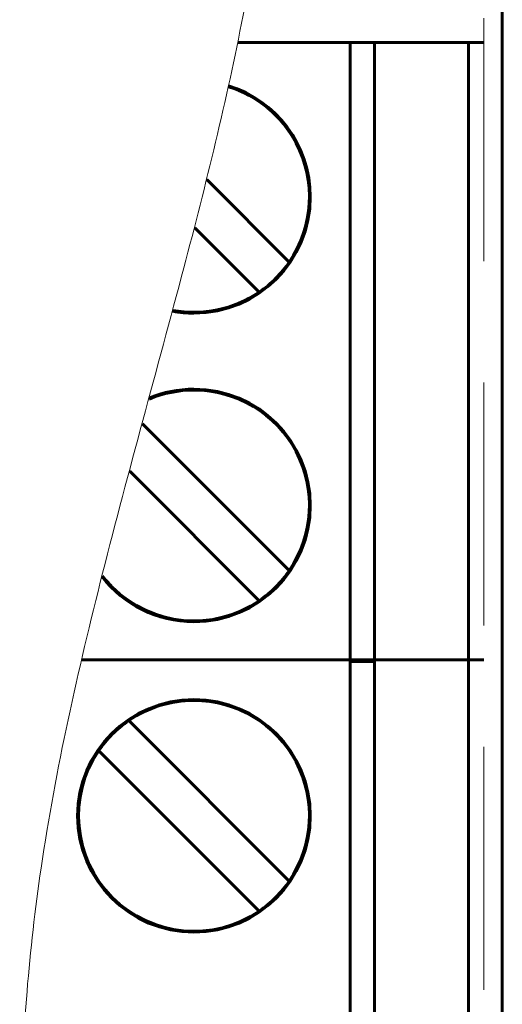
# Model space of a CAD drawing. Header units: millimetres. Extents: x 0 to 420, y 0 to 297.
# Tile 10 of 66: x 60 to 68, y 129 to 145. Entities that reach past the tile are written whole.
import ezdxf

# ---------------------------------------------------------------- set-up
doc = ezdxf.new("R2010")
doc.units = ezdxf.units.MM
for name, pattern in [('K5LT32769', [6, 4, -2]), ('K5LT_BASIC', [0]), ('K5LT_THIN', [0])]:
    doc.linetypes.add(name, pattern=pattern)
doc.layers.add('Системный слой', color=7, linetype='Continuous')

# ---------------------------------------------------------------- blocks, each defined once
blk = doc.blocks.new('U13')
at = {"layer": 'Системный слой', "linetype": 'K5LT32769', "lineweight": 0}
blk.add_line((67.439, 105.464), (67.439, 149.67), dxfattribs=at)

msp = doc.modelspace()

# ---------------------------------------------------------------- linework, layer by layer
at = {"layer": 'Системный слой', "linetype": 'K5LT_BASIC', "lineweight": 60}
for p, q in [((67.745, 106.095), (67.745, 145.745)), ((67.439, 145.06), (63.39, 145.06)), ((64.756, 145.06), (63.39, 145.06)), ((65.239, 134.9), (65.239, 145.06)), ((65.64, 145.06), (65.64, 142.52)), ((67.19, 145.06), (67.19, 134.9)), ((63.24, 144.349), (63.236, 144.35)), ((62.88, 142.805), (64.238, 141.447)), ((65.64, 142.52), (65.64, 137.44)), ((65.64, 142.514), (65.64, 142.52)), ((62.682, 142.013), (63.743, 140.952)), ((61.822, 138.783), (64.238, 136.367)), ((61.613, 138.002), (63.743, 135.872)), ((65.64, 137.44), (65.64, 134.9)), ((65.64, 137.434), (65.64, 137.44)), ((67.441, 134.9), (60.829, 134.9)), ((65.239, 134.9), (64.756, 134.9)), ((64.866, 134.9), (65.024, 134.9)), ((64.906, 134.9), (65.363, 134.9)), ((64.935, 134.9), (65.024, 134.9)), ((65.334, 134.9), (64.935, 134.9)), ((65.64, 134.9), (65.239, 134.9)), ((65.239, 124.71), (65.239, 134.87)), ((65.64, 134.87), (65.239, 134.87)), ((65.245, 134.9), (65.334, 134.9)), ((65.245, 134.9), (65.403, 134.9)), ((65.334, 134.9), (65.591, 134.9)), ((65.561, 134.9), (65.334, 134.9)), ((65.416, 134.9), (65.403, 134.9)), ((65.64, 134.87), (65.64, 132.33)), ((67.19, 134.87), (67.19, 109.41)), ((61.597, 133.898), (64.238, 131.257)), ((61.102, 133.403), (63.743, 130.762)), ((65.64, 132.33), (65.64, 127.25)), ((65.64, 132.324), (65.64, 132.33))]:
    msp.add_line(p, q, dxfattribs=at)
at = {"layer": 'Системный слой', "linetype": 'K5LT_THIN', "lineweight": 18}
msp.add_open_spline([(64.054, 156.095), (64.33, 152.558), (64.067, 147.551), (62.446, 141.044), (61.145, 136.417), (60.091, 131.774), (59.752, 127.626), (59.89, 123.857), (60.403, 120.06), (61.412, 115.786), (63.335, 110.205), (65.173, 106.12), (66.311, 103.586)], degree=3, knots=[0, 0, 0, 0, 2.358917, 3.307655, 4.462035, 5.563947, 6.469912, 7.227759, 8.072981, 9.018129, 10.149208, 12, 12, 12, 12], dxfattribs=at)
at = {"layer": 'Системный слой', "linetype": 'K5LT_BASIC', "lineweight": 60}
for points, knots in [([(62.321, 140.637), (62.434, 140.616), (62.551, 140.605), (63.727, 140.605), (64.585, 141.463), (64.585, 142.52), (64.585, 143.379), (64.019, 144.106), (63.24, 144.349)], [0, 0, 0, 0, 0.041087, 0.041087, 0.406425, 0.406425, 0.406425, 1, 1, 1, 1]), ([(64.238, 141.447), (64.636, 142.029), (64.679, 142.783), (64.35, 143.407), (64.113, 143.857), (63.708, 144.186), (63.236, 144.334)], [0, 0, 0, 0, 0.408775, 0.408775, 0.408775, 1, 1, 1, 1]), ([(61.159, 136.263), (61.51, 135.814), (62.056, 135.525), (63.727, 135.525), (64.585, 136.383), (64.585, 137.44), (64.585, 138.498), (63.727, 139.355), (62.67, 139.355)], [0, 0, 0, 0, 0.162077, 0.162077, 0.441384, 0.441384, 0.441384, 1, 1, 1, 1]), ([(64.238, 136.367), (64.636, 136.949), (64.679, 137.703), (64.35, 138.327), (64.022, 138.95), (63.375, 139.34), (62.67, 139.34)], [0, 0, 0, 0, 0.333333, 0.333333, 0.333333, 1, 1, 1, 1]), ([(61.164, 136.281), (61.213, 136.217), (61.268, 136.155), (61.326, 136.097), (61.973, 135.45), (62.988, 135.356), (63.743, 135.872)], [0, 0, 0, 0, 0.0433967, 0.0433967, 0.0433967, 1, 1, 1, 1]), ([(62.67, 134.245), (61.612, 134.245), (60.755, 133.388), (60.755, 131.273), (61.612, 130.415), (63.727, 130.415), (64.585, 131.273), (64.585, 132.33), (64.585, 133.388), (63.727, 134.245), (62.67, 134.245)], [0, 0, 0, 0, 0.2, 0.2, 0.4, 0.4, 0.6, 0.6, 0.6, 1, 1, 1, 1]), ([(64.238, 131.257), (64.636, 131.839), (64.679, 132.593), (64.35, 133.217), (64.022, 133.84), (63.375, 134.23), (62.67, 134.23)], [0, 0, 0, 0, 0.333333, 0.333333, 0.333333, 1, 1, 1, 1]), ([(61.102, 133.403), (60.585, 132.649), (60.68, 131.633), (61.326, 130.987), (61.973, 130.34), (62.988, 130.246), (63.743, 130.762)], [0, 0, 0, 0, 0.333333, 0.333333, 0.333333, 1, 1, 1, 1])]:
    msp.add_open_spline(points, degree=3, knots=knots, dxfattribs=at)
for points in [[(63.743, 140.952), (63.937, 141.085), (64.105, 141.253), (64.238, 141.447)], [(62.325, 140.652), (62.805, 140.563), (63.316, 140.66), (63.743, 140.952)], [(62.67, 139.34), (62.415, 139.34), (62.165, 139.289), (61.932, 139.191)], [(62.67, 139.355), (62.41, 139.355), (62.163, 139.304), (61.938, 139.21)], [(63.743, 135.872), (63.937, 136.005), (64.105, 136.173), (64.238, 136.367)], [(62.67, 134.23), (62.287, 134.23), (61.913, 134.114), (61.597, 133.898)], [(61.597, 133.898), (61.402, 133.765), (61.235, 133.597), (61.102, 133.403)], [(63.743, 130.762), (63.937, 130.895), (64.105, 131.063), (64.238, 131.257)]]:
    msp.add_open_spline(points, degree=3, dxfattribs=at)

# ---------------------------------------------------------------- block references
at = {"layer": 'Системный слой'}
msp.add_blockref('U13', (0, 0), dxfattribs=at)

doc.saveas('drawing.dxf')
